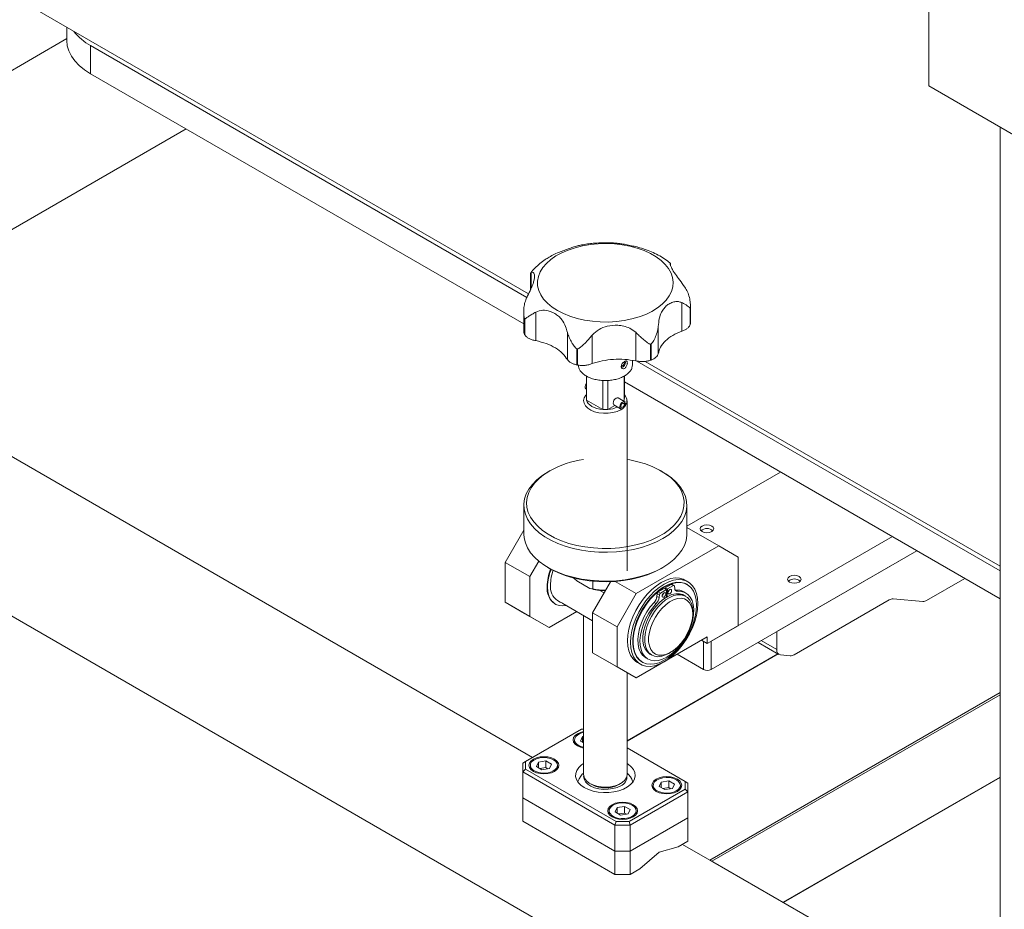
# Model space of a CAD drawing. Header units: millimetres. Extents: x 0 to 1118, y 0 to 864.
# Tile 22 of 26: x 775 to 865, y 532 to 614. Entities that reach past the tile are written whole.
import ezdxf

# ---------------------------------------------------------------- set-up
doc = ezdxf.new("R2010")
doc.units = ezdxf.units.MM

msp = doc.modelspace()

# ---------------------------------------------------------------- linework, layer by layer
at = {"color": 7, "linetype": 'Continuous', "lineweight": 15}
for p, q in [((858.4192, 608.13), (858.4192, 621.7356)), ((776.1137, 615.2149), (821.552, 588.984)), ((779.0435, 613.5236), (779.0435, 612.3162)), ((779.0435, 612.4852), (749.716, 595.5547)), ((781.2402, 611.8472), (821.4032, 588.6616)), ((781.2402, 611.8472), (781.2402, 609.2547)), ((781.2402, 609.2547), (821.113, 586.2366)), ((870.2013, 601.3283), (858.4192, 608.13)), ((770.1443, 592.6835), (790.0449, 604.1718)), ((864.9739, 604.3461), (864.9739, 517.1825)), ((834.6138, 591.8129), (834.6326, 591.7586)), ((834.6138, 591.8129), (834.6138, 591.6623)), ((834.6385, 591.5725), (834.6385, 591.7584)), ((821.7324, 590.8331), (821.7324, 589.3645)), ((821.7938, 589.5005), (821.7938, 590.9452)), ((835.6737, 588.1914), (835.6737, 585.5633)), ((836.4525, 586.2123), (836.4525, 587.6924)), ((836.4594, 587.7273), (836.4594, 586.2472)), ((836.4657, 586.3263), (836.4657, 587.888)), ((821.915, 546.3066), (752.1644, 586.5728)), ((821.113, 587.3661), (821.113, 585.5227)), ((821.1874, 585.2539), (821.1874, 586.7339)), ((821.2076, 586.7008), (821.2076, 585.2207)), ((822.217, 584.688), (822.217, 587.3162)), ((833.5028, 583.4831), (833.5028, 585.9766)), ((836.4525, 586.2123), (836.4594, 586.2472)), ((821.1874, 585.2539), (821.2076, 585.2207)), ((825.1354, 585.4324), (825.1354, 582.9388)), ((827.4092, 582.5655), (827.4092, 585.1936)), ((831.4299, 585.4551), (831.4299, 582.827)), ((826.0009, 582.4536), (826.0009, 583.9336)), ((826.0583, 583.922), (826.0583, 582.442)), ((832.7945, 582.8801), (832.7945, 584.3602)), ((832.846, 584.3789), (832.846, 582.8988)), ((826.0009, 582.4536), (826.0583, 582.442)), ((830.3806, 582.646), (830.2967, 582.6944)), ((830.3548, 582.7314), (830.3747, 582.758)), ((830.4867, 582.7072), (830.3806, 582.646)), ((830.4867, 582.7072), (830.3874, 582.7645)), ((831.1305, 582.4517), (831.1305, 582.8652)), ((831.5439, 582.8075), (864.9739, 563.5088)), ((832.3023, 582.778), (864.9739, 563.9171)), ((832.7945, 582.8801), (832.846, 582.8988)), ((826.8805, 581.423), (826.8805, 579.3491)), ((826.8956, 581.4158), (826.8956, 579.2166)), ((830.3654, 579.2166), (830.3654, 581.4158)), ((830.3805, 579.3491), (830.3805, 581.423)), ((826.8521, 580.249), (826.8805, 580.2325)), ((828.401, 578.3476), (828.401, 581.0218)), ((828.8601, 581.0218), (828.8601, 578.3476)), ((830.3805, 580.8866), (864.9739, 560.9163)), ((830.409, 579.0616), (829.8002, 579.413)), ((826.8956, 579.2166), (828.401, 578.3476)), ((829.5029, 578.7187), (828.8601, 578.3476)), ((829.4253, 578.7635), (830.034, 578.4121)), ((830.1666, 578.4056), (830.0447, 578.3285)), ((830.3806, 578.8287), (830.2215, 578.9205)), ((830.3654, 579.2166), (830.253, 579.1517)), ((830.3548, 578.9141), (830.3084, 578.9409)), ((830.3297, 579.1074), (830.3654, 579.2166)), ((830.3548, 578.9141), (830.4436, 579.0323)), ((830.4867, 578.8899), (830.3806, 578.8287)), ((830.4867, 578.8899), (830.382, 578.9503)), ((830.6305, 563.51), (830.6305, 579.1449)), ((748.0286, 574.296), (856.6155, 511.6102)), ((823.5032, 572.6933), (823.3264, 572.5912)), ((833.9347, 572.5912), (833.7579, 572.6933)), ((844.7703, 572.5796), (836.1305, 567.5919)), ((821.1305, 569.5302), (821.1305, 566.8764)), ((836.1305, 566.8764), (836.1305, 569.5302)), ((819.4205, 564.2736), (821.1305, 567.2355)), ((839.078, 565.7843), (836.1305, 567.4858)), ((838.3709, 557.0065), (855.0587, 566.6402)), ((839.078, 565.7843), (831.4766, 561.3961)), ((840.8458, 564.7635), (839.078, 565.7843)), ((838.3709, 554.414), (857.3041, 565.3439)), ((857.3041, 565.3439), (844.4078, 557.8991)), ((821.6744, 562.9725), (819.4205, 564.2736)), ((819.4205, 564.2736), (819.4205, 560.5992)), ((822.4921, 564.3888), (821.6744, 562.9725)), ((840.8458, 558.4353), (840.8458, 564.7635)), ((821.6744, 559.298), (821.6744, 562.9725)), ((823.3264, 563.8154), (823.5032, 563.7133)), ((833.7579, 563.7133), (833.9347, 563.8154)), ((825.7316, 562.8346), (825.7316, 562.8361)), ((825.7316, 562.8346), (825.9916, 562.5824)), ((825.9916, 562.5824), (827.2036, 561.8827)), ((827.455, 559.6354), (829.1065, 562.496)), ((827.4636, 562.5415), (827.4636, 561.8347)), ((829.5309, 562.5194), (831.4766, 561.3961)), ((834.7051, 562.2481), (834.1504, 561.9389)), ((834.3448, 561.8267), (834.8995, 562.1359)), ((834.8995, 562.1359), (834.7051, 562.2481)), ((834.9605, 562.1412), (834.7661, 562.2534)), ((834.9857, 562.0968), (835.0145, 561.8607)), ((836.2272, 562.4801), (835.9621, 562.6332)), ((836.1641, 562.2279), (836.1192, 562.2538)), ((858.2091, 560.763), (861.7243, 562.7922)), ((827.2036, 561.8827), (827.4636, 561.8347)), ((828.5184, 561.4773), (828.1361, 561.698)), ((831.4766, 561.3961), (829.7089, 558.3342)), ((833.4123, 561.4131), (833.3835, 561.1437)), ((833.6068, 561.3008), (833.4123, 561.4131)), ((834.0532, 561.8828), (833.4984, 561.5515)), ((833.6929, 561.4393), (833.4984, 561.5515)), ((833.578, 561.0314), (833.6068, 561.3008)), ((833.6929, 561.4393), (834.2476, 561.7706)), ((834.2476, 561.7706), (834.0532, 561.8828)), ((834.1504, 561.9389), (834.1487, 561.8276)), ((834.3448, 561.8267), (834.1504, 561.9389)), ((834.2476, 561.7706), (834.2581, 561.0725)), ((834.3343, 561.1164), (834.3448, 561.8267)), ((835.0832, 561.7229), (835.0584, 561.722)), ((835.0832, 561.7229), (835.2776, 561.6107)), ((836.049, 561.4516), (835.8546, 561.5638)), ((836.0265, 561.1526), (835.8586, 561.2495)), ((819.4205, 560.5992), (821.6744, 559.298)), ((821.1882, 559.5783), (819.4205, 560.5992)), ((823.9904, 560.4512), (824.0346, 560.4257)), ((824.222, 560.7505), (824.478, 560.6027)), ((824.7259, 560.4821), (827.455, 558.9066)), ((833.3148, 560.4776), (833.1203, 560.5898)), ((833.3835, 561.1437), (833.578, 561.0314)), ((854.7683, 560.818), (846.0115, 555.7628)), ((857.8556, 560.6683), (855.1219, 560.9127)), ((823.4421, 558.2772), (821.1882, 559.5783)), ((823.4421, 558.2772), (825.9937, 559.7502)), ((826.6305, 559.3826), (826.6305, 544.7339)), ((829.7089, 558.3342), (827.455, 559.6354)), ((827.455, 555.961), (827.455, 559.6354)), ((836.6739, 559.5177), (836.6739, 559.7218)), ((821.6744, 559.298), (823.4421, 558.2772)), ((829.7089, 558.3342), (829.7089, 554.6598)), ((838.0174, 556.8024), (840.8458, 558.4353)), ((844.4078, 557.8991), (844.4078, 556.2513)), ((838.0174, 557.4148), (831.4766, 553.639)), ((838.0174, 556.8024), (837.487, 557.1086)), ((837.487, 557.1086), (837.6638, 557.0065)), ((837.6638, 554.414), (837.6638, 557.0065)), ((838.0174, 556.8024), (838.0174, 557.4148)), ((838.3709, 557.0065), (838.3709, 554.414)), ((842.6877, 556.9061), (844.615, 555.7935)), ((827.455, 555.961), (829.7089, 554.6598)), ((829.2227, 554.9401), (827.455, 555.961)), ((844.4962, 555.862), (830.6305, 547.8575)), ((832.7338, 555.8367), (832.9018, 555.7398)), ((834.4645, 555.8947), (834.6413, 555.9968)), ((835.2415, 555.8124), (837.6638, 554.414)), ((844.7614, 555.7483), (845.658, 555.6681)), ((831.4766, 553.639), (829.2227, 554.9401)), ((831.5874, 555.0552), (831.8526, 554.9022)), ((831.9945, 555.1089), (832.0394, 555.0829)), ((832.349, 555.4912), (832.5434, 555.379)), ((829.7089, 554.6598), (831.4766, 553.639)), ((830.6305, 544.7339), (830.6305, 554.1274)), ((826.436, 548.9165), (821.2791, 545.9395)), ((826.6305, 548.9165), (826.436, 548.9165)), ((825.7895, 547.9383), (825.7895, 547.6076)), ((826.5292, 548.2329), (826.3424, 547.8304)), ((826.3424, 547.8304), (826.6305, 547.6641)), ((826.6305, 548.2485), (826.5292, 548.2329)), ((826.5292, 547.7226), (826.5292, 548.2329)), ((835.9819, 544.1026), (830.6305, 547.1919)), ((821.0291, 545.7952), (821.2791, 545.9395)), ((821.0291, 544.9788), (821.0291, 545.7952)), ((821.2791, 545.9395), (821.2791, 545.2427)), ((822.4634, 545.8857), (822.2766, 545.4833)), ((823.1605, 545.9935), (822.4634, 545.8857)), ((822.4634, 545.3754), (822.4634, 545.8857)), ((823.6708, 545.6989), (823.1605, 545.9935)), ((823.1605, 545.3811), (823.1605, 545.9935)), ((821.2791, 545.2427), (821.0291, 544.9788)), ((829.5144, 540.0803), (821.0291, 544.9788)), ((821.0291, 544.9788), (821.0291, 542.5904)), ((821.2791, 545.2427), (829.618, 540.4288)), ((821.7237, 545.5911), (821.7237, 545.2604)), ((822.2766, 545.4833), (822.7869, 545.1887)), ((823.1605, 545.3811), (822.6029, 545.2949)), ((822.7869, 545.1887), (823.484, 545.2965)), ((823.3444, 545.2749), (823.1605, 545.3811)), ((823.484, 545.2965), (823.6708, 545.6989)), ((824.2237, 545.2604), (824.2237, 545.5911)), ((833.7771, 544.0488), (833.5903, 543.6463)), ((834.4742, 544.1566), (833.7771, 544.0488)), ((833.7771, 543.5385), (833.7771, 544.0488)), ((834.9845, 543.862), (834.4742, 544.1566)), ((834.4742, 543.5442), (834.4742, 544.1566)), ((835.9819, 543.4057), (835.9819, 544.1026)), ((836.2319, 543.9582), (835.9819, 544.1026)), ((836.2319, 543.9582), (836.2319, 543.1418)), ((845.0326, 532.9611), (864.9739, 544.473)), ((827.2161, 543.9176), (827.3929, 543.8155)), ((829.8682, 543.8155), (830.045, 543.9176)), ((830.8251, 540.4288), (835.9819, 543.4057)), ((836.2319, 543.1418), (830.9286, 540.0803)), ((833.0374, 543.7542), (833.0374, 543.4235)), ((833.5903, 543.6463), (834.1006, 543.3517)), ((834.4742, 543.5442), (833.9166, 543.4579)), ((834.1006, 543.3517), (834.7977, 543.4596)), ((834.6581, 543.438), (834.4742, 543.5442)), ((834.7977, 543.4596), (834.9845, 543.862)), ((835.5374, 543.4235), (835.5374, 543.7542)), ((835.9819, 543.4057), (836.2319, 543.1418)), ((836.2319, 540.7535), (836.2319, 543.1418)), ((829.5144, 537.6919), (821.0291, 542.5904)), ((821.0291, 542.5904), (821.0291, 540.4422)), ((821.0291, 542.5904), (829.5144, 537.6919)), ((828.9715, 541.407), (828.9715, 541.0763)), ((829.7112, 541.7016), (829.5244, 541.2992)), ((829.5244, 541.2992), (830.0347, 541.0046)), ((830.4083, 541.8094), (829.7112, 541.7016)), ((829.7112, 541.1913), (829.7112, 541.7016)), ((830.9186, 541.5148), (830.4083, 541.8094)), ((830.4083, 541.197), (830.4083, 541.8094)), ((830.7318, 541.1124), (830.9186, 541.5148)), ((831.4715, 541.0763), (831.4715, 541.407)), ((829.5144, 535.5438), (821.0291, 540.4422)), ((829.618, 540.4288), (829.5144, 540.0803)), ((829.618, 540.4288), (830.8251, 540.4288)), ((830.4083, 541.197), (829.8508, 541.1108)), ((830.0347, 541.0046), (830.7318, 541.1124)), ((830.5923, 541.0908), (830.4083, 541.197)), ((830.8251, 540.4288), (830.9286, 540.0803)), ((836.2319, 540.7535), (830.9286, 537.6919)), ((830.9286, 537.6919), (836.2319, 540.7535)), ((836.2319, 538.6053), (836.2319, 540.7535)), ((830.9286, 540.0803), (829.5144, 540.0803)), ((829.5144, 537.6919), (829.5144, 540.0803)), ((830.9286, 540.0803), (830.9286, 537.6919)), ((836.2319, 538.6053), (835.348, 538.095)), ((829.5144, 535.5438), (829.5144, 537.6919)), ((829.5144, 537.6919), (830.9286, 537.6919)), ((830.9286, 537.6919), (829.5144, 537.6919)), ((830.9286, 537.6919), (830.9286, 535.5438)), ((831.8125, 536.054), (833.5803, 537.5849)), ((833.5803, 537.5849), (835.348, 538.095)), ((838.2473, 536.8639), (835.7313, 538.3163)), ((838.5405, 536.7089), (838.433, 536.7669)), ((864.7686, 521.5677), (838.5405, 536.7089)), ((831.8125, 536.054), (830.9286, 535.5438)), ((830.9286, 535.5438), (829.5144, 535.5438))]:
    msp.add_line(p, q, dxfattribs=at)
at = {"color": 9, "linetype": 'Continuous', "lineweight": 15}
for p, q in [((842.9807, 557.0752), (844.4078, 556.2513)), ((844.5328, 555.8409), (830.6305, 547.8153)), ((864.9739, 552.2928), (838.2473, 536.8639)), ((864.9739, 552.0887), (838.433, 536.7669)), ((864.9739, 544.5153), (844.996, 532.9823))]:
    msp.add_line(p, q, dxfattribs=at)
at = {"color": 7, "linetype": 'Continuous', "lineweight": 15, "flags": 128}
for points in [[(781.2402, 609.2547), (780.6798, 609.6167), (780.1931, 610.0127), (779.7863, 610.4377), (779.4644, 610.8862), (779.2316, 611.3528), (779.0907, 611.8315), (779.0435, 612.3162)], [(824.2111, 587.4537), (824.7648, 587.1698), (825.3728, 586.9258), (826.0265, 586.725), (826.7168, 586.5702), (827.4339, 586.4636), (828.1679, 586.4068), (828.9083, 586.4005), (829.6448, 586.4447), (830.3671, 586.539), (831.065, 586.6819), (831.7288, 586.8714), (832.349, 587.1049), (832.917, 587.3792), (833.4249, 587.6903), (833.8655, 588.0339), (834.2326, 588.4051), (834.521, 588.7989), (834.7268, 589.2095), (834.8469, 589.6313), (834.8798, 590.0584), (834.825, 590.4847), (834.6832, 590.9043), (834.4565, 591.3112), (834.148, 591.6999), (833.762, 592.0647), (833.304, 592.4006), (832.7804, 592.7029), (832.1985, 592.9673), (831.5665, 593.1901), (830.8934, 593.3682), (830.1884, 593.4991), (829.4616, 593.5809), (828.7231, 593.6126), (827.9834, 593.5936), (827.2527, 593.5242), (826.5413, 593.4054), (825.8593, 593.2389), (825.2162, 593.027), (824.621, 592.7727), (824.0821, 592.4795), (823.607, 592.1516), (823.2025, 591.7935), (822.8742, 591.4103), (822.6266, 591.0074), (822.4634, 590.5905), (822.3867, 590.1653), (822.3977, 589.7378), (822.4961, 589.3142), (822.6807, 588.9002), (822.9488, 588.5017), (823.2967, 588.1243), (823.7194, 587.7733), (824.2111, 587.4537)], [(830.3806, 582.646), (830.3676, 582.5657), (830.3306, 582.4834), (830.2758, 582.4128), (830.2121, 582.3653), (830.1499, 582.3488), (830.109, 582.3593)], [(826.8805, 580.727), (826.8102, 580.5952), (826.7762, 580.458), (826.7854, 580.3398), (826.8361, 580.2599), (826.8521, 580.249)], [(830.0447, 578.3285), (829.7077, 578.1721), (829.3202, 578.0612), (828.9005, 578.0009), (828.4682, 577.9942), (828.0435, 578.0412), (827.6462, 578.1399), (827.295, 578.2855), (827.0061, 578.4714), (826.7933, 578.6887), (826.6664, 578.9274), (826.6313, 579.1762), (826.6896, 579.4236), (826.8388, 579.6579), (826.8805, 579.7039)], [(829.4253, 578.7635), (829.4252, 578.7635), (829.3678, 578.8297), (829.3476, 578.9352), (829.3678, 579.064), (829.4252, 579.1965), (829.5113, 579.3126), (829.6127, 579.3945), (829.7142, 579.4297), (829.8002, 579.413)], [(826.8956, 579.2166), (826.9561, 579.0553), (827.0613, 578.902), (827.2082, 578.7605), (827.3931, 578.6347), (827.611, 578.528), (827.856, 578.4432), (828.1217, 578.3825), (828.401, 578.3476)], [(830.4436, 579.0323), (830.3681, 579.0766), (830.2685, 579.0653), (830.1612, 579.0002), (830.0638, 578.8919), (829.9922, 578.7582), (829.9582, 578.6211), (829.9673, 578.5029), (830.0181, 578.423), (830.1022, 578.3945), (830.2058, 578.4221), (830.312, 578.5012), (830.4034, 578.619), (830.465, 578.756), (830.4867, 578.8899)], [(830.3806, 578.8287), (830.3676, 578.7483), (830.3306, 578.6661), (830.2758, 578.5955), (830.2121, 578.548), (830.1499, 578.5314), (830.0995, 578.5485), (830.069, 578.5964), (830.0635, 578.6674), (830.0839, 578.7497), (830.1269, 578.8299), (830.1853, 578.8948), (830.2497, 578.9339), (830.3094, 578.9407), (830.3548, 578.9141)], [(823.504, 572.6938), (822.9712, 572.3503), (822.507, 571.975), (822.1172, 571.5725), (821.8064, 571.1477), (821.5785, 570.7058), (821.4362, 570.252), (821.3812, 569.792), (821.4142, 569.3313), (821.5348, 568.8754), (821.7416, 568.43), (822.0319, 568.0004), (822.4024, 567.5919), (822.8484, 567.2094), (823.3647, 566.8575), (823.9449, 566.5406), (824.5819, 566.2624), (825.2681, 566.0263), (825.9951, 565.8353), (826.7541, 565.6916), (827.5359, 565.597), (828.3309, 565.5526), (829.1296, 565.5589), (829.9223, 565.616), (830.6992, 565.723), (831.4511, 565.8787), (832.1687, 566.0812), (832.8433, 566.3281), (833.4669, 566.6163), (834.0317, 566.9424), (834.5309, 567.3023), (834.9586, 567.6918), (835.3094, 568.1061), (835.5791, 568.5401), (835.7645, 568.9886), (835.8633, 569.4462), (835.8743, 569.9073), (835.7974, 570.3663), (835.6335, 570.8176), (835.3846, 571.2557), (835.0537, 571.6754), (834.6448, 572.0715), (834.1629, 572.4393), (833.6138, 572.7742), (833.0043, 573.0722), (832.3417, 573.3298), (831.634, 573.5436), (830.8899, 573.7112), (830.6305, 573.7573)], [(833.9347, 572.5912), (834.2132, 572.4215), (834.7219, 572.0561), (835.1593, 571.6611), (835.5201, 571.2411), (835.8002, 570.801), (835.9962, 570.3461), (836.1058, 569.8816), (836.1278, 569.4129), (836.0619, 568.9457), (835.9088, 568.4853), (835.6705, 568.0371), (835.3496, 567.6065), (834.9499, 567.1984), (834.4761, 566.8176), (833.9338, 566.4687), (833.3294, 566.1556), (832.6698, 565.8821), (831.9629, 565.6514), (831.2169, 565.4661), (830.4406, 565.3285), (829.643, 565.2402), (828.8336, 565.2021), (828.0218, 565.2148), (827.2172, 565.2781), (826.4291, 565.3912), (825.6668, 565.5529), (824.9393, 565.7612), (824.2551, 566.0137), (823.6221, 566.3074), (823.0479, 566.6389), (822.5391, 567.0043), (822.1017, 567.3993), (821.7409, 567.8193), (821.4609, 568.2593), (821.2649, 568.7143), (821.1553, 569.1788), (821.1333, 569.6474), (821.1992, 570.1147), (821.3522, 570.5751), (821.5906, 571.0233), (821.9115, 571.4539), (822.3112, 571.862), (822.7849, 572.2428), (823.3272, 572.5917), (823.3272, 572.5917)], [(837.5401, 567.6199), (837.4046, 567.5028), (837.357, 567.3647), (837.4046, 567.2266), (837.5401, 567.1096), (837.7428, 567.0314), (837.982, 567.0039), (838.2212, 567.0314), (838.424, 567.1096), (838.5594, 567.2266), (838.607, 567.3647), (838.5594, 567.5028), (838.424, 567.6199), (838.2212, 567.6981), (837.982, 567.7255), (837.7428, 567.6981), (837.5401, 567.6199)], [(821.1305, 566.8764), (821.1553, 566.525), (821.2649, 566.0605), (821.4609, 565.6056), (821.7409, 565.1655), (822.1017, 564.7455), (822.5391, 564.3505), (823.0479, 563.9851), (823.6221, 563.6536), (824.2551, 563.3599), (824.9393, 563.1074), (825.6668, 562.8992), (826.4291, 562.7375), (827.2172, 562.6243), (828.0218, 562.5611), (828.8336, 562.5484), (829.643, 562.5864), (830.4406, 562.6748), (831.2169, 562.8124), (831.9629, 562.9976), (832.6698, 563.2283), (833.3294, 563.5018), (833.9338, 563.8149)], [(833.9338, 563.8149), (834.4761, 564.1639), (834.9499, 564.5446), (835.3496, 564.9527), (835.6705, 565.3834), (835.9088, 565.8315), (836.0619, 566.2919), (836.1278, 566.7592), (836.1305, 566.8764)], [(833.7571, 563.7128), (833.162, 563.4052), (832.5119, 563.1373), (831.8147, 562.9122), (831.0789, 562.7328), (830.3133, 562.6013), (829.5273, 562.5191), (828.7304, 562.4874), (827.9323, 562.5064), (827.1427, 562.576), (826.3712, 562.6954), (825.627, 562.863), (824.9194, 563.0769), (824.2567, 563.3344), (823.6472, 563.6324), (823.5032, 563.7133)], [(845.5834, 562.9765), (845.4479, 562.8595), (845.4004, 562.7214), (845.4479, 562.5833), (845.5834, 562.4663), (845.7862, 562.3881), (846.0254, 562.3606), (846.2645, 562.3881), (846.4673, 562.4663), (846.6028, 562.5833), (846.6504, 562.7214), (846.6028, 562.8595), (846.4673, 562.9765), (846.2645, 563.0547), (846.0254, 563.0822), (845.7862, 563.0547), (845.5834, 562.9765)], [(835.9621, 562.6332), (835.8006, 562.7135), (835.4473, 562.815), (835.0599, 562.8356), (834.6463, 562.775), (834.215, 562.6344), (833.7747, 562.4166), (833.3345, 562.126), (832.9032, 561.7687), (832.4896, 561.3518), (832.1022, 560.8839), (831.7489, 560.3745), (831.4367, 559.8339), (831.1722, 559.2732), (830.9607, 558.7037), (830.8064, 558.1371), (830.7126, 557.5849), (830.6811, 557.0583), (830.7126, 556.5681), (830.8064, 556.1242), (830.9607, 555.7357), (831.1722, 555.4104), (831.4367, 555.1551), (831.5874, 555.0552)], [(837.1335, 560.477), (837.102, 560.9672), (837.0082, 561.4111), (836.8539, 561.7996), (836.6424, 562.1249), (836.3779, 562.3802), (836.0658, 562.5604), (835.7124, 562.6619), (835.325, 562.6825), (834.9115, 562.6219), (834.4802, 562.4813), (834.0399, 562.2635), (833.5996, 561.973), (833.1683, 561.6156), (832.7548, 561.1988), (832.3674, 560.7309), (832.014, 560.2214), (831.7019, 559.6808), (831.4374, 559.1201), (831.2259, 558.5506), (831.0716, 557.984), (830.9778, 557.4318), (830.9463, 556.9052), (830.9778, 556.415), (831.0716, 555.9711), (831.2259, 555.5826), (831.4374, 555.2574), (831.7019, 555.002), (832.014, 554.8218), (832.3674, 554.7203), (832.7548, 554.6997), (833.1683, 554.7603), (833.5996, 554.901), (834.0399, 555.1188), (834.4802, 555.4093), (834.9115, 555.7666), (835.325, 556.1835), (835.7124, 556.6514), (836.0658, 557.1608), (836.3779, 557.7014), (836.6424, 558.2621), (836.8539, 558.8316), (837.0082, 559.3982), (837.102, 559.9504), (837.1335, 560.477)], [(836.1192, 562.2538), (835.9227, 562.3474), (835.5764, 562.4336), (835.1976, 562.4398), (834.7946, 562.3659), (834.3759, 562.2135), (833.9503, 561.9858), (833.5271, 561.6877), (833.1151, 561.3255), (832.7232, 560.9069), (832.3597, 560.4409), (832.0324, 559.9374), (831.7482, 559.4071), (831.5133, 558.8614), (831.3325, 558.3118), (831.2098, 557.7701), (831.1478, 557.2478), (831.1478, 556.7561), (831.2098, 556.3054), (831.3325, 555.9053), (831.5133, 555.5645), (831.7482, 555.29), (831.9945, 555.1089)], [(837.0186, 560.3392), (836.9875, 560.8117), (836.8949, 561.2382), (836.7428, 561.6097), (836.5344, 561.9182), (836.2741, 562.1572), (835.9676, 562.3215), (835.6213, 562.4077), (835.2425, 562.4139), (834.8395, 562.34), (834.4208, 562.1876), (833.9952, 561.9599), (833.572, 561.6618), (833.16, 561.2995), (832.7681, 560.881), (832.4046, 560.415), (832.0773, 559.9115), (831.7931, 559.3812), (831.5582, 558.8355), (831.3774, 558.2859), (831.2547, 557.7442), (831.1927, 557.2219), (831.1927, 556.7302), (831.2547, 556.2795), (831.3774, 555.8794), (831.5582, 555.5385), (831.7931, 555.2641), (832.0773, 555.0619), (832.4046, 554.9363), (832.7681, 554.89), (833.16, 554.9239), (833.572, 555.0373), (833.9952, 555.2279), (834.4208, 555.4915), (834.8395, 555.8226), (835.2425, 556.214), (835.6213, 556.6575), (835.9676, 557.1435), (836.2741, 557.6618), (836.5344, 558.2012), (836.7428, 558.7504), (836.8949, 559.2975), (836.9875, 559.8309), (837.0186, 560.3392)], [(834.8995, 562.1359), (834.9152, 562.143), (834.9302, 562.1466), (834.9443, 562.1466), (834.9569, 562.1431), (834.9676, 562.136), (834.9762, 562.1258), (834.9822, 562.1126), (834.9857, 562.0968)], [(825.0389, 560.3014), (824.7235, 560.2625), (824.3785, 560.2933), (824.07, 560.4061), (823.8059, 560.5979), (823.593, 560.8637), (823.4369, 561.1967), (823.3416, 561.5882), (823.3095, 562.0282)], [(835.2776, 561.6107), (835.6296, 561.5984), (835.9471, 561.5039), (836.222, 561.3297), (836.4472, 561.0803), (836.6168, 560.762), (836.7265, 560.3831), (836.7735, 559.9535), (836.7565, 559.4841), (836.676, 558.9871), (836.5341, 558.4754), (836.3343, 557.9621), (836.082, 557.4605), (835.7835, 556.9836), (835.4466, 556.5436), (835.0801, 556.1519), (834.6933, 555.8187), (834.2962, 555.5526), (833.8992, 555.3603), (833.5124, 555.2469), (833.1458, 555.2153), (832.8089, 555.2664), (832.5105, 555.3987), (832.2581, 555.609), (832.0584, 555.8916), (831.9164, 556.2395), (831.8359, 556.6435), (831.8189, 557.0933), (831.8659, 557.5772), (831.9756, 558.0827), (832.1453, 558.5968), (832.3704, 559.1063), (832.6453, 559.5979), (832.9629, 560.0589), (833.3148, 560.4776)], [(835.8586, 561.2495), (835.7561, 561.3014), (835.4548, 561.3848), (835.1201, 561.3865), (834.7618, 561.3063), (834.39, 561.1467), (834.0155, 560.9121), (833.6492, 560.6094), (833.3014, 560.2473), (832.9823, 559.8362), (832.7009, 559.3878), (832.4655, 558.9151), (832.2827, 558.4318), (832.1578, 557.9516), (832.0945, 557.4885), (832.0945, 557.0557), (832.1578, 556.6657), (832.2827, 556.3297), (832.4655, 556.0574), (832.7009, 555.8566), (832.7338, 555.8367)], [(834.4645, 555.8947), (834.1835, 555.7531), (833.8171, 555.6328), (833.4693, 555.5934), (833.1502, 555.6361), (832.8688, 555.7596), (832.6334, 555.9604), (832.4506, 556.2328), (832.3258, 556.5687), (832.2624, 556.9588), (832.2624, 557.3916), (832.3258, 557.8547), (832.4506, 558.3348), (832.6334, 558.8182), (832.8688, 559.2909), (833.1502, 559.7392), (833.4693, 560.1504), (833.8171, 560.5125), (834.1835, 560.8152), (834.5579, 561.0497), (834.9297, 561.2094), (835.2881, 561.2895), (835.6227, 561.2879), (835.9241, 561.2045), (836.1834, 561.0417), (836.3933, 560.8043), (836.5476, 560.499), (836.6421, 560.1347), (836.6739, 559.7218), (836.6739, 559.7218)], [(833.8631, 561.1808), (833.8759, 561.2623), (833.9123, 561.3463), (833.9668, 561.4198), (834.0311, 561.4716), (834.0953, 561.494), (834.1498, 561.4834), (834.1862, 561.4415), (834.199, 561.3746), (834.1862, 561.2931), (834.1498, 561.2091), (834.0953, 561.1356), (834.0311, 561.0838), (833.9668, 561.0614), (833.9123, 561.072), (833.8759, 561.1139), (833.8631, 561.1808)], [(834.3934, 561.4869), (834.4062, 561.5685), (834.4426, 561.6524), (834.4971, 561.7259), (834.5614, 561.7778), (834.6257, 561.8001), (834.6801, 561.7895), (834.7165, 561.7476), (834.7293, 561.6808), (834.7165, 561.5992), (834.6801, 561.5153), (834.6257, 561.4418), (834.5614, 561.3899), (834.4971, 561.3676), (834.4426, 561.3782), (834.4062, 561.4201), (834.3934, 561.4869)], [(833.1203, 560.5898), (832.7684, 560.1712), (832.4509, 559.7101), (832.176, 559.2185), (831.9508, 558.7091), (831.7812, 558.195), (831.6715, 557.6894), (831.6245, 557.2055), (831.6415, 556.7558), (831.722, 556.3517), (831.8639, 556.0039), (832.0637, 555.7212), (832.316, 555.511), (832.349, 555.4912)], [(836.6739, 559.5177), (836.6412, 559.918), (836.5442, 560.2678), (836.3861, 560.5557), (836.1719, 560.7725), (835.9084, 560.9113), (835.6043, 560.9675), (835.2691, 560.9395), (834.9138, 560.828), (834.5497, 560.6367), (834.1886, 560.3717), (833.8419, 560.0415), (833.521, 559.6568), (833.2361, 559.2299), (832.9963, 558.7745), (832.8093, 558.3053), (832.6813, 557.8374), (832.6162, 557.3857), (832.6162, 556.9648), (832.6813, 556.5883), (832.8093, 556.2682), (832.9963, 556.0148), (833.2361, 555.8363), (833.521, 555.7384), (833.8419, 555.7243), (834.1886, 555.7943), (834.5497, 555.9463), (834.9138, 556.1754), (835.2691, 556.4741), (835.6043, 556.833), (835.9084, 557.2405), (836.1719, 557.6834), (836.3861, 558.1475), (836.5442, 558.618), (836.6412, 559.0797), (836.6739, 559.5177)], [(826.6305, 548.6961), (826.352, 548.6257), (826.0673, 548.4995), (825.8488, 548.3351), (825.7114, 548.1437), (825.6645, 547.9383), (825.7114, 547.7328), (825.8488, 547.5414), (826.0673, 547.377), (826.352, 547.2508), (826.6305, 547.1804)], [(826.6305, 547.2564), (826.581, 547.267), (826.2842, 547.3633), (826.0435, 547.5022), (825.8767, 547.6735), (825.7961, 547.8645), (825.8077, 548.0609), (825.9107, 548.2482), (826.0974, 548.4125), (826.354, 548.5417), (826.6305, 548.6201)], [(823.9459, 546.1524), (823.6612, 546.2785), (823.3295, 546.3578), (822.9737, 546.3849), (822.6178, 546.3578), (822.2862, 546.2785), (822.0014, 546.1524), (821.7829, 545.988), (821.6455, 545.7965), (821.5987, 545.5911), (821.6455, 545.3856), (821.7829, 545.1942), (822.0014, 545.0298), (822.2862, 544.9037), (822.6178, 544.8244), (822.9737, 544.7973), (823.3295, 544.8244), (823.6612, 544.9037), (823.9459, 545.0298), (824.1645, 545.1942), (824.3018, 545.3856), (824.3487, 545.5911), (824.3018, 545.7965), (824.1645, 545.988), (823.9459, 546.1524)], [(823.8576, 546.1013), (824.0632, 545.9448), (824.1881, 545.7619), (824.2229, 545.5665), (824.1651, 545.3728), (824.0189, 545.1953), (823.7952, 545.0472), (823.5105, 544.9394), (823.1861, 544.88), (822.8458, 544.8733), (822.5151, 544.9198), (822.2184, 545.0161), (821.9777, 545.1551), (821.8108, 545.3264), (821.7302, 545.5173), (821.7418, 545.7137), (821.8448, 545.901), (822.0315, 546.0653), (822.2881, 546.1945), (822.5955, 546.2789), (822.931, 546.3123), (823.2696, 546.2922), (823.5863, 546.2201), (823.8576, 546.1013)], [(826.686, 543.5501), (826.37, 543.7686), (826.1267, 544.0161), (825.9639, 544.2847), (825.8868, 544.5658), (825.8978, 544.8504), (825.9967, 545.1292), (826.1803, 545.3934), (826.4426, 545.6343), (826.6305, 545.7622)], [(830.6305, 545.7622), (830.7416, 545.69), (831.0223, 545.4561), (831.2262, 545.197), (831.3467, 544.921), (831.3798, 544.637), (831.3246, 544.3542), (831.1828, 544.0816), (830.959, 543.828), (830.6604, 543.6016), (830.2964, 543.4095), (829.879, 543.2581), (829.4214, 543.1522), (828.9384, 543.0951), (828.4455, 543.0887), (827.9586, 543.1332), (827.4932, 543.2272), (827.0644, 543.3677), (826.686, 543.5501)], [(826.2475, 544.4054), (826.1369, 544.1594), (826.1105, 544.0372)], [(826.6305, 544.7339), (826.6371, 544.6402), (826.7186, 544.395), (826.8895, 544.1656), (827.1418, 543.9629), (827.4637, 543.7961), (827.8402, 543.6733), (828.2536, 543.6), (828.6847, 543.5797), (829.1132, 543.6134), (829.5192, 543.6995), (829.8835, 543.834), (830.1894, 544.0105), (830.4223, 544.2209), (830.5714, 544.4552), (830.6298, 544.7026), (830.6305, 544.7339)], [(826.6384, 544.6318), (826.6313, 544.561), (826.6664, 544.3122), (826.7933, 544.0735), (827.0061, 543.8562), (827.295, 543.6703), (827.6462, 543.5247), (828.0435, 543.426), (828.4682, 543.379), (828.9005, 543.3857), (829.3202, 543.446), (829.7077, 543.5569), (830.0447, 543.7133)], [(835.2597, 544.3155), (834.9749, 544.4416), (834.6433, 544.5209), (834.2874, 544.5479), (833.9315, 544.5209), (833.5999, 544.4416), (833.3151, 544.3155), (833.0966, 544.1511), (832.9592, 543.9596), (832.9124, 543.7542), (832.9592, 543.5487), (833.0966, 543.3573), (833.3151, 543.1929), (833.5999, 543.0667), (833.9315, 542.9874), (834.2874, 542.9604), (834.6433, 542.9874), (834.9749, 543.0667), (835.2597, 543.1929), (835.4782, 543.3573), (835.6155, 543.5487), (835.6624, 543.7542), (835.6155, 543.9596), (835.4782, 544.1511), (835.2597, 544.3155)], [(835.1713, 544.2644), (835.377, 544.1078), (835.5018, 543.925), (835.5367, 543.7295), (835.4788, 543.5359), (835.3326, 543.3584), (835.1089, 543.2103), (834.8242, 543.1025), (834.4998, 543.0431), (834.1596, 543.0363), (833.8288, 543.0829), (833.5321, 543.1792), (833.2914, 543.3181), (833.1245, 543.4894), (833.0439, 543.6804), (833.0556, 543.8768), (833.1585, 544.0641), (833.3452, 544.2284), (833.6018, 544.3576), (833.9092, 544.442), (834.2447, 544.4754), (834.5833, 544.4553), (834.9, 544.3832), (835.1713, 544.2644)], [(831.1938, 541.9683), (830.909, 542.0944), (830.5774, 542.1737), (830.2215, 542.2008), (829.8656, 542.1737), (829.534, 542.0944), (829.2492, 541.9683), (829.0307, 541.8039), (828.8934, 541.6124), (828.8465, 541.407), (828.8934, 541.2016), (829.0307, 541.0101), (829.2492, 540.8457), (829.534, 540.7196), (829.8656, 540.6403), (830.2215, 540.6132), (830.5774, 540.6403), (830.909, 540.7196), (831.1938, 540.8457), (831.4123, 541.0101), (831.5497, 541.2016), (831.5965, 541.407), (831.5497, 541.6124), (831.4123, 541.8039), (831.1938, 541.9683)], [(831.1054, 541.9173), (831.3111, 541.7607), (831.436, 541.5778), (831.4708, 541.3824), (831.4129, 541.1887), (831.2667, 541.0112), (831.043, 540.8631), (830.7584, 540.7553), (830.4339, 540.6959), (830.0937, 540.6892), (829.7629, 540.7357), (829.4662, 540.832), (829.2255, 540.971), (829.0587, 541.1423), (828.9781, 541.3332), (828.9897, 541.5296), (829.0927, 541.7169), (829.2794, 541.8812), (829.536, 542.0104), (829.8434, 542.0948), (830.1788, 542.1282), (830.5175, 542.1081), (830.8342, 542.036), (831.1054, 541.9173)]]:
    msp.add_lwpolyline(points, dxfattribs=at)
at = {"color": 7, "linetype": 'Continuous', "lineweight": 15}
for centre, radius, start, end in [((783.7028, 616.3506), 5.1327, 218.569863, 241.329365), ((833.7827, 588.2316), 2.7238, 348.581849, 349.33026), ((824.2152, 588.5465), 3.5289, 210.906708, 211.536455), ((828.4414, 595.8672), 12.1805, 258.441969, 258.717695), ((829.4212, 593.7401), 9.968, 289.77985, 290.095), ((829.9753, 582.7045), 0.5114, 285.708298, 0.309892), ((827.4728, 579.3495), 0.5922, 180.043926, 192.975116), ((829.7883, 579.3495), 0.5922, 347.024884, 359.956074), ((829.8563, 579.1452), 0.7661, 313.775238, 46.820568), ((828.7064, 580.8271), 2.4843, 273.547033, 294.922644), ((828.6305, 581.3601), 3.0212, 265.642495, 274.357505), ((828.036, 564.4977), 9.3656, 98.630511, 118.939869), ((837.982, 566.5537), 0.8407, 49.319879, 130.680121), ((827.9056, 561.9479), 4.6414, 158.319399, 178.693955), ((827.9501, 561.9223), 4.6418, 158.308919, 178.69347), ((827.5926, 562.1085), 4.0186, 159.234558, 178.963059), ((825.1443, 562.0296), 1.5769, 174.479923, 234.207896), ((834.7402, 562.1976), 0.0616, 65.177711, 124.802999), ((846.0254, 561.9104), 0.8407, 49.319881, 130.680119), ((825.0384, 561.8907), 1.7806, 174.74659, 233.94123), ((828.6107, 566.5264), 4.8522, 253.142254, 270.253098), ((828.6247, 566.9335), 5.2293, 257.172071, 270.271103), ((833.6064, 561.3884), 0.1956, 123.493606, 172.74372), ((833.8009, 561.2761), 0.1956, 123.493606, 172.74372), ((833.6267, 561.5111), 0.38, 308.968893, 351.036484), ((834.157, 561.8173), 0.38, 308.968893, 351.036484), ((835.2628, 561.8585), 0.2483, 179.495237, 273.432213), ((835.2197, 560.4351), 1.295, 60.641515, 96.049832), ((832.3841, 561.2791), 1.0085, 316.88713, 352.286479), ((832.5786, 561.1668), 1.0085, 316.88713, 352.286479), ((855.0966, 560.2997), 0.6136, 87.642238, 122.349282), ((857.8808, 561.2813), 0.6136, 267.642238, 302.349282), ((844.8419, 556.1806), 0.4398, 170.748121, 259.453222), ((845.6832, 556.2812), 0.6136, 267.642238, 302.349282), ((838.0174, 555.0964), 0.7685, 242.609672, 297.390328), ((829.7117, 544.564), 0.9135, 291.379817, 4.259399), ((830.1946, 543.8912), 0.967, 8.683163, 32.214819), ((828.6305, 546.1494), 2.6418, 242.063684, 297.936316)]:
    msp.add_arc(centre, radius, start, end, dxfattribs=at)
for points, knots in [([(826.0728, 593.3982), (825.9977, 593.3834), (825.8109, 593.3465), (825.4271, 593.2074), (824.9686, 593.0448), (824.4711, 592.8562), (823.9466, 592.6506), (823.6184, 592.461), (823.4525, 592.3651)], [0, 0, 0, 0, 0.11550275, 0.2875125, 0.46448297, 0.6380199, 0.81704584, 1, 1, 1, 1]), ([(828.6305, 593.697), (828.3664, 593.6921), (827.9936, 593.6853), (827.4451, 593.6397), (826.9776, 593.5837), (826.4941, 593.5054), (826.1942, 593.4358), (826.0708, 593.4072)], [0, 0, 0, 0, 0.303745, 0.4287184, 0.6355815, 0.8499757, 1, 1, 1, 1]), ([(829.7853, 593.6383), (829.7338, 593.6439), (829.5188, 593.6672), (829.1333, 593.69), (828.7991, 593.6946), (828.6305, 593.697)], [0, 0, 0, 0, 0.1349759, 0.5637255, 1, 1, 1, 1]), ([(832.2013, 593.1105), (832.0316, 593.1673), (831.6922, 593.2809), (831.1535, 593.3975), (830.6319, 593.5051), (830.1642, 593.5944), (829.9003, 593.6234), (829.7851, 593.636)], [0, 0, 0, 0, 0.2074931, 0.4149427, 0.6283751, 0.8376665, 1, 1, 1, 1]), ([(834.6056, 591.8092), (834.5179, 591.8827), (834.2637, 592.096), (833.7913, 592.3995), (833.1986, 592.7198), (832.6668, 592.9583), (832.3246, 593.0739), (832.2028, 593.1151)], [0, 0, 0, 0, 0.1294522, 0.3756247, 0.6218647, 0.8653464, 1, 1, 1, 1]), ([(823.4493, 592.3709), (823.3283, 592.2975), (823.031, 592.117), (822.5989, 591.7857), (822.1615, 591.3776), (821.8818, 591.084), (821.7653, 590.9175), (821.7613, 590.9117)], [0, 0, 0, 0, 0.1845914, 0.4537745, 0.7229157, 0.9903453, 1, 1, 1, 1]), ([(835.9502, 589.6081), (835.7934, 589.8309), (835.4808, 590.2749), (835.0293, 590.8439), (834.7523, 591.2915), (834.6229, 591.5945), (834.5816, 591.7562), (834.5915, 591.7691), (834.593, 591.771)], [0, 0, 0, 0, 0.2134718, 0.4254823, 0.6772686, 0.8227778, 0.9737306, 1, 1, 1, 1]), ([(821.7938, 590.9452), (821.8598, 590.9716), (821.9914, 591.0243), (822.1009, 590.7976), (822.1149, 590.5097), (822.0637, 590.1998), (821.9475, 589.8432), (821.7521, 589.3934), (821.5129, 588.9154), (821.3583, 588.5624), (821.305, 588.4406)], [0, 0, 0, 0, 0.1576473, 0.3144061, 0.4246803, 0.5381349, 0.6493882, 0.7641605, 0.9186757, 1, 1, 1, 1]), ([(821.7432, 590.8334), (821.742, 590.8579), (821.74, 590.8985), (821.7786, 590.932), (821.7938, 590.9452)], [0, 0, 0, 0, 0.6061845, 1, 1, 1, 1]), ([(836.4594, 587.7273), (836.4613, 587.7528), (836.4706, 587.8776), (836.457, 588.2086), (836.3799, 588.671), (836.2131, 589.1736), (836.0338, 589.4699), (835.9502, 589.6081)], [0, 0, 0, 0, 0.0434546, 0.2128279, 0.4814888, 0.7581264, 1, 1, 1, 1]), ([(821.305, 588.4406), (821.2547, 588.285), (821.1527, 587.9693), (821.1066, 587.5072), (821.1159, 587.1359), (821.1459, 586.9026), (821.1694, 586.7847), (821.1835, 586.7451), (821.1874, 586.7339)], [0, 0, 0, 0, 0.280301, 0.5686109, 0.7936853, 0.9159944, 0.9762393, 1, 1, 1, 1]), ([(822.217, 587.3162), (822.433, 587.3891), (822.8634, 587.5345), (823.4854, 587.4157), (823.9622, 587.2035), (824.3262, 586.9456), (824.6838, 586.5698), (824.9718, 586.0658), (825.0871, 585.6193), (825.1354, 585.4324)], [0, 0, 0, 0, 0.1762093, 0.3512123, 0.4738872, 0.5853831, 0.6998145, 0.8743731, 1, 1, 1, 1]), ([(833.5028, 585.9766), (833.5258, 586.2282), (833.5717, 586.7298), (833.7668, 587.2735), (834.0226, 587.668), (834.3073, 587.9485), (834.6482, 588.1609), (835.0052, 588.273), (835.361, 588.2923), (835.5681, 588.2255), (835.6737, 588.1914)], [0, 0, 0, 0, 0.1657523, 0.3305703, 0.446514, 0.5658014, 0.6827745, 0.8034474, 0.8998486, 1, 1, 1, 1]), ([(835.6737, 588.1914), (835.7704, 588.14), (835.9665, 588.0356), (836.19, 587.8963), (836.3351, 587.7806), (836.4069, 587.7114), (836.4373, 587.674), (836.4485, 587.6874), (836.4525, 587.6924)], [0, 0, 0, 0, 0.2325391, 0.4717724, 0.7239317, 0.8773591, 0.955006, 1, 1, 1, 1]), ([(821.2076, 586.7008), (821.2172, 586.6971), (821.2642, 586.6793), (821.3665, 586.786), (821.5746, 586.917), (821.8655, 587.1058), (822.1052, 587.2492), (822.217, 587.3162)], [0, 0, 0, 0, 0.0434546, 0.2128279, 0.4814888, 0.7581264, 1, 1, 1, 1]), ([(827.4092, 585.1936), (827.612, 585.3829), (828.0164, 585.7603), (828.8476, 586.0558), (829.6332, 586.1298), (830.3329, 586.0332), (830.9172, 585.8436), (831.2509, 585.5908), (831.4299, 585.4551)], [0, 0, 0, 0, 0.1858838, 0.3704951, 0.5897418, 0.7164461, 0.8478905, 1, 1, 1, 1]), ([(832.846, 584.3789), (832.8686, 584.3986), (832.9377, 584.4588), (833.0811, 584.6929), (833.2722, 585.0625), (833.4308, 585.5342), (833.4809, 585.842), (833.5028, 585.9766)], [0, 0, 0, 0, 0.0514537, 0.1577215, 0.4609799, 0.7642711, 1, 1, 1, 1]), ([(821.121, 585.5233), (821.1194, 585.4916), (821.1147, 585.4001), (821.1587, 585.3117), (821.1874, 585.2539)], [0, 0, 0, 0, 0.3457762, 1, 1, 1, 1]), ([(825.1354, 585.4324), (825.1871, 585.2772), (825.2921, 584.9623), (825.5108, 584.5482), (825.713, 584.2357), (825.8598, 584.0515), (825.9453, 583.9639), (825.9886, 583.9403), (826.0009, 583.9336)], [0, 0, 0, 0, 0.280301, 0.5686109, 0.7936853, 0.9159944, 0.9762393, 1, 1, 1, 1]), ([(826.0583, 583.922), (826.0834, 583.928), (826.2059, 583.9574), (826.4112, 584.1496), (826.74, 584.4298), (827.093, 584.7976), (827.3086, 585.0677), (827.4092, 585.1936)], [0, 0, 0, 0, 0.0434546, 0.2128279, 0.4814888, 0.7581264, 1, 1, 1, 1]), ([(831.4299, 585.4551), (831.5375, 585.3469), (831.7557, 585.1274), (832.0929, 584.8322), (832.3806, 584.5961), (832.589, 584.449), (832.7065, 584.3705), (832.7709, 584.363), (832.7945, 584.3602)], [0, 0, 0, 0, 0.2325391, 0.4717724, 0.7239317, 0.8773591, 0.955006, 1, 1, 1, 1]), ([(830.6547, 582.6256), (830.6521, 582.6594), (830.647, 582.7271), (830.6066, 582.7915), (830.5443, 582.82), (830.4619, 582.8085), (830.368, 582.7596), (830.273, 582.6796), (830.1883, 582.5766), (830.1252, 582.4598), (830.0939, 582.3412), (830.0995, 582.2341), (830.1404, 582.1504), (830.2104, 582.0996), (830.2999, 582.0893), (830.3963, 582.1224), (830.4874, 582.195), (830.5642, 582.2984), (830.6202, 582.4202), (830.6502, 582.535), (830.6534, 582.5991), (830.6547, 582.6256)], [0, 0, 0, 0, 0.0532338, 0.1064515, 0.1600859, 0.2139998, 0.267465, 0.3204613, 0.3736819, 0.4274776, 0.4813162, 0.5345792, 0.587551, 0.6409645, 0.6948666, 0.7485469, 0.8016487, 0.8547086, 0.9083194, 0.9622382, 1, 1, 1, 1]), ([(824.4786, 560.6037), (824.4769, 560.6043), (824.4583, 560.6105), (824.5075, 560.5965), (824.6094, 560.5476), (824.6926, 560.5008), (824.7259, 560.4821)], [0, 0, 0, 0, 0.044513, 0.4814672, 0.792437, 1, 1, 1, 1]), ([(826.6305, 544.8869), (826.6152, 544.8732), (826.4928, 544.7633), (826.3542, 544.5842), (826.2577, 544.4066), (826.2299, 544.3554)], [0, 0, 0, 0, 0.092609, 0.7382833, 1, 1, 1, 1]), ([(831.063, 544.3013), (831.0415, 544.344), (830.9583, 544.5101), (830.8114, 544.7073), (830.6714, 544.8428), (830.6305, 544.8824)], [0, 0, 0, 0, 0.1970068, 0.7653114, 1, 1, 1, 1]), ([(838.433, 536.7669), (838.4157, 536.7756), (838.387, 536.7901), (838.3359, 536.8161), (838.2969, 536.8365), (838.2676, 536.8523), (838.2534, 536.8604), (838.2473, 536.8639)], [0, 0, 0, 0, 0.3605119, 0.5997414, 0.7702607, 0.9014325, 1, 1, 1, 1])]:
    msp.add_open_spline(points, degree=3, knots=knots, dxfattribs=at)
for points in [[(835.6737, 585.5633), (835.7743, 585.5997), (835.9754, 585.6724), (836.2088, 585.8295), (836.3816, 586.0109), (836.4289, 586.1452), (836.4525, 586.2123)], [(821.2076, 585.2207), (821.2565, 585.1583), (821.3544, 585.0334), (821.5927, 584.8788), (821.8808, 584.7556), (822.105, 584.7106), (822.217, 584.688)], [(835.6737, 585.5633), (835.3807, 585.4385), (834.7947, 585.1888), (834.1363, 584.6804), (833.6654, 584.1067), (833.557, 583.691), (833.5028, 583.4831)], [(825.1354, 582.9388), (825.0024, 583.1345), (824.7364, 583.5259), (824.0562, 584.0247), (823.2184, 584.4358), (822.5508, 584.604), (822.217, 584.688)], [(825.1354, 582.9388), (825.1801, 582.8848), (825.2694, 582.7768), (825.4734, 582.6399), (825.7163, 582.5262), (825.906, 582.4778), (826.0009, 582.4536)], [(831.4299, 582.827), (831.0929, 582.8797), (830.4188, 582.9851), (829.3651, 582.975), (828.334, 582.8495), (827.7174, 582.6602), (827.4092, 582.5655)], [(832.846, 582.8988), (832.9292, 582.9346), (833.0954, 583.0062), (833.2885, 583.1482), (833.4345, 583.3079), (833.48, 583.4247), (833.5028, 583.4831)], [(826.0583, 582.442), (826.1734, 582.4251), (826.4035, 582.3915), (826.7615, 582.4027), (827.1079, 582.4559), (827.3088, 582.5289), (827.4092, 582.5655)], [(826.1305, 582.4519), (826.1398, 582.3575), (826.1584, 582.1686), (826.3071, 581.8961), (826.5381, 581.645), (826.8514, 581.4248), (827.2326, 581.2442), (827.6677, 581.11), (828.1397, 581.0273), (828.6305, 580.9994), (829.1216, 581.0272), (829.5926, 581.1104), (830.0315, 581.2424), (830.276, 581.3684), (830.3983, 581.4314)], [(830.3983, 581.4314), (830.5075, 581.502), (830.7259, 581.6432), (830.9531, 581.8965), (831.1028, 582.1684), (831.1213, 582.3574), (831.1305, 582.4519)], [(831.4299, 582.827), (831.5419, 582.8043), (831.7658, 582.7589), (832.1241, 582.7515), (832.4775, 582.7866), (832.6888, 582.8489), (832.7945, 582.8801)]]:
    msp.add_open_spline(points, degree=3, dxfattribs=at)

doc.saveas('drawing.dxf')
